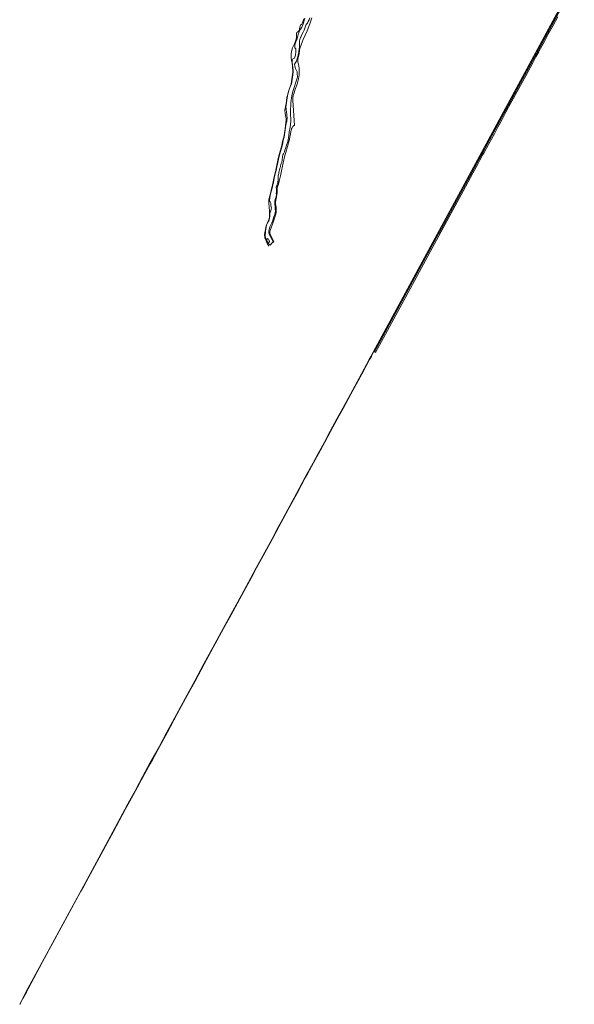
# Model space of a CAD drawing. Extents: x 184422 to 188298, y 343471 to 350189.
# Tile 1 of 256: x 185692 to 187000, y 343471 to 345793. Entities that reach past the tile are written whole.
import ezdxf

# ---------------------------------------------------------------- set-up
doc = ezdxf.new("R2010")
doc.units = 0
for name, color, linetype, lineweight in [('B-WA-GR-GRAS-GV', 252, 'Continuous', 13), ('B-WA-GR-GROENVOORZIENING-GV', 252, 'Continuous', 18), ('B-WA-OG-WATER_BEEK-GV', 252, 'Continuous', 18), ('B-WA-OG-WATER_SLOOT-GV', 252, 'Continuous', 18), ('B-WA-VH-VERHARDING_ASFALT-GV', 252, 'Continuous', 18)]:
    doc.layers.add(name, color=color, linetype=linetype, lineweight=lineweight)

msp = doc.modelspace()

# ---------------------------------------------------------------- linework, layer by layer
at = {"layer": 'B-WA-GR-GRAS-GV', "flags": 128}
msp.add_lwpolyline([(186999.999, 345877.332), (186930.972, 345749.885), (186795.359, 345499.999), (186680.923, 345289.135), (186680.799, 345288.907), (186680.675, 345288.678), (186680.551, 345288.45), (186680.427, 345288.222), (186680.303, 345287.993), (186680.179, 345287.765), (186680.055, 345287.536), (186679.931, 345287.308), (186529.016, 345009.226), (186530.34, 345008.511), (186530.905, 345008.206), (186531.206, 345008.043), (186531.229, 345008.085), (186602.585, 345139.527), (186680.382, 345282.835), (186737.775, 345388.556), (186760.785, 345430.942), (186772.363, 345452.269), (186777.455, 345461.466), (186784.43, 345474.497), (186785.973, 345477.339), (186787.162, 345479.531), (186787.163, 345479.532), (186797.645, 345498.444), (186811.613, 345523.753), (186819.601, 345538.818), (186829.575, 345557.36), (186838.691, 345574.349), (186844.967, 345586.011), (186876.899, 345644.831), (186885.615, 345660.483), (186896.521, 345680.91), (186901.888, 345690.862), (186909.464, 345704.818), (186916.147, 345717.128), (186916.332, 345717.47), (186917.066, 345718.822), (186929.461, 345741.128), (186938.605, 345758.094), (186949.901, 345778.721), (186960.985, 345799.414)], dxfattribs=at)
msp.add_lwpolyline([(186999.999, 345877.332), (186930.972, 345749.885), (186795.359, 345499.999), (186680.923, 345289.135), (186680.799, 345288.907), (186680.675, 345288.678), (186680.551, 345288.45), (186680.427, 345288.222), (186680.303, 345287.993), (186680.179, 345287.765), (186680.055, 345287.536), (186679.931, 345287.308), (186529.016, 345009.226), (186530.34, 345008.511), (186530.905, 345008.206), (186531.206, 345008.043), (186531.229, 345008.085), (186602.585, 345139.527), (186680.382, 345282.835), (186737.775, 345388.556), (186760.785, 345430.942), (186772.363, 345452.269), (186777.455, 345461.466), (186784.43, 345474.497), (186785.973, 345477.339), (186787.162, 345479.531), (186787.163, 345479.532), (186797.645, 345498.444), (186811.613, 345523.753), (186819.601, 345538.818), (186829.575, 345557.36), (186838.691, 345574.349), (186844.967, 345586.011), (186876.899, 345644.831), (186885.615, 345660.483), (186896.521, 345680.91), (186901.888, 345690.862), (186909.464, 345704.818), (186916.147, 345717.128), (186916.332, 345717.47), (186917.066, 345718.822), (186929.461, 345741.128), (186938.605, 345758.094), (186949.901, 345778.721), (186960.985, 345799.414)], dxfattribs=at)
msp.add_lwpolyline([(186999.999, 345877.332), (186930.972, 345749.885), (186795.359, 345499.999), (186680.923, 345289.135), (186680.799, 345288.907), (186680.675, 345288.678), (186680.551, 345288.45), (186680.427, 345288.222), (186680.303, 345287.993), (186680.179, 345287.765), (186680.055, 345287.536), (186679.931, 345287.308), (186529.016, 345009.226), (186530.34, 345008.511), (186530.905, 345008.206), (186531.206, 345008.043), (186531.229, 345008.085), (186602.585, 345139.527), (186680.382, 345282.835), (186737.775, 345388.556), (186760.785, 345430.942), (186772.363, 345452.269), (186777.455, 345461.466), (186784.43, 345474.497), (186785.973, 345477.339), (186787.162, 345479.531), (186787.163, 345479.532), (186797.645, 345498.444), (186811.613, 345523.753), (186819.601, 345538.818), (186829.575, 345557.36), (186838.691, 345574.349), (186844.967, 345586.011), (186876.899, 345644.831), (186885.615, 345660.483), (186896.521, 345680.91), (186901.888, 345690.862), (186909.464, 345704.818), (186916.147, 345717.128), (186916.332, 345717.47), (186917.066, 345718.822), (186929.461, 345741.128), (186938.605, 345758.094), (186949.901, 345778.721), (186960.985, 345799.414)], dxfattribs=at)
at = {"layer": 'B-WA-GR-GROENVOORZIENING-GV', "flags": 128}
msp.add_lwpolyline([(186999.999, 345881.305), (186793.222, 345499.999), (186527.519, 345010.034), (186529.016, 345009.226), (186679.931, 345287.308), (186680.055, 345287.536), (186680.179, 345287.765), (186680.303, 345287.993), (186680.427, 345288.222), (186680.551, 345288.45), (186680.675, 345288.678), (186680.799, 345288.907), (186680.923, 345289.135), (186795.359, 345499.999), (186930.972, 345749.885), (186999.999, 345877.332)], dxfattribs=at)
msp.add_lwpolyline([(186999.999, 345881.305), (186793.222, 345499.999), (186527.519, 345010.034), (186529.016, 345009.226), (186679.931, 345287.308), (186680.055, 345287.536), (186680.179, 345287.765), (186680.303, 345287.993), (186680.427, 345288.222), (186680.551, 345288.45), (186680.675, 345288.678), (186680.799, 345288.907), (186680.923, 345289.135), (186795.359, 345499.999), (186930.972, 345749.885), (186999.999, 345877.332)], dxfattribs=at)
msp.add_lwpolyline([(186999.999, 345881.305), (186793.222, 345499.999), (186527.519, 345010.034), (186529.016, 345009.226), (186679.931, 345287.308), (186680.055, 345287.536), (186680.179, 345287.765), (186680.303, 345287.993), (186680.427, 345288.222), (186680.551, 345288.45), (186680.675, 345288.678), (186680.799, 345288.907), (186680.923, 345289.135), (186795.359, 345499.999), (186930.972, 345749.885), (186999.999, 345877.332)], dxfattribs=at)
at = {"layer": 'B-WA-OG-WATER_BEEK-GV', "flags": 128}
for points in [[(186281.831, 345283.962), (186279.694, 345289.216), (186279.485, 345294.127), (186281.679, 345303.947), (186286.276, 345313.245), (186288.805, 345319.438), (186289.882, 345323.422), (186291.281, 345328.051), (186293.65, 345333.22), (186294.835, 345337.419), (186295.158, 345341.079), (186294.727, 345346.032), (186294.512, 345348.831), (186294.404, 345351.631), (186293.327, 345357.337), (186293.501, 345362.386), (186293.889, 345365.02), (186294.512, 345368.319), (186295.481, 345371.549), (186296.557, 345374.995), (186297.419, 345380.594), (186297.203, 345382.424), (186297.742, 345386.838), (186297.742, 345390.284), (186297.311, 345394.16), (186296.665, 345395.99), (186296.773, 345398.359), (186297.742, 345400.189), (186298.926, 345402.02), (186299.141, 345404.281), (186300.218, 345405.896), (186300.541, 345407.834), (186300.864, 345410.956), (186301.402, 345412.033), (186301.833, 345413.217), (186301.725, 345416.016), (186301.402, 345418.493), (186301.295, 345421.292), (186301.833, 345422.369), (186301.941, 345425.168), (186302.802, 345429.69), (186303.233, 345433.028), (186305.386, 345440.565), (186305.817, 345442.18), (186306.786, 345445.302), (186307.109, 345447.779), (186307.862, 345451.439), (186308.939, 345453.27), (186310.231, 345456.607), (186310.769, 345461.129), (186312.047, 345469.529), (186312.768, 345473.909), (186314.209, 345476.515), (186315.373, 345479.12), (186316.704, 345481.061), (186317.536, 345484.776), (186318.866, 345488.906), (186319.781, 345491.207), (186320.696, 345494.561), (186323.514, 345503.204), (186325.242, 345508.505), (186326.084, 345515.159), (186326.587, 345519.13), (186327.432, 345528.409), (186330.204, 345539.109), (186331.701, 345553.303), (186330.315, 345573.595), (186331.313, 345597.324), (186333.591, 345613.23), (186336.028, 345623.584), (186346.589, 345654.875), (186346.912, 345657.566), (186346.481, 345665.749), (186346.05, 345669.41), (186345.189, 345672.855), (186342.82, 345677.7), (186340.99, 345682.653), (186340.452, 345687.821), (186341.959, 345689.759), (186345.189, 345695.143), (186345.835, 345697.727), (186346.158, 345700.311), (186346.804, 345702.787), (186347.773, 345705.048), (186349.065, 345710.001), (186350.573, 345716.892), (186351.219, 345724.105), (186351.865, 345728.735), (186351.757, 345732.181), (186351.649, 345734.765), (186351.649, 345736.703), (186352.08, 345742.947), (186352.511, 345746.177), (186353.803, 345749.3), (186354.341, 345750.484), (186355.202, 345751.561), (186355.633, 345753.068), (186355.956, 345754.468), (186360.155, 345763.404), (186362.524, 345768.034), (186365.969, 345777.294), (186367.369, 345780.954), (186368.122, 345782.031), (186369.414, 345783.108), (186370.599, 345784.184), (186371.568, 345786.23), (186372.214, 345788.491), (186374.906, 345792.367), (186375.875, 345796.889)], [(186281.831, 345283.962), (186279.694, 345289.216), (186279.485, 345294.127), (186281.679, 345303.947), (186286.276, 345313.245), (186288.805, 345319.438), (186289.882, 345323.422), (186291.281, 345328.051), (186293.65, 345333.22), (186294.835, 345337.419), (186295.158, 345341.079), (186294.727, 345346.032), (186294.512, 345348.831), (186294.404, 345351.631), (186293.327, 345357.337), (186293.501, 345362.386), (186293.889, 345365.02), (186294.512, 345368.319), (186295.481, 345371.549), (186296.557, 345374.995), (186297.419, 345380.594), (186297.203, 345382.424), (186297.742, 345386.838), (186297.742, 345390.284), (186297.311, 345394.16), (186296.665, 345395.99), (186296.773, 345398.359), (186297.742, 345400.189), (186298.926, 345402.02), (186299.141, 345404.281), (186300.218, 345405.896), (186300.541, 345407.834), (186300.864, 345410.956), (186301.402, 345412.033), (186301.833, 345413.217), (186301.725, 345416.016), (186301.402, 345418.493), (186301.295, 345421.292), (186301.833, 345422.369), (186301.941, 345425.168), (186302.802, 345429.69), (186303.233, 345433.028), (186305.386, 345440.565), (186305.817, 345442.18), (186306.786, 345445.302), (186307.109, 345447.779), (186307.862, 345451.439), (186308.939, 345453.27), (186310.231, 345456.607), (186310.769, 345461.129), (186312.047, 345469.529), (186312.768, 345473.909), (186314.209, 345476.515), (186315.373, 345479.12), (186316.704, 345481.061), (186317.536, 345484.776), (186318.866, 345488.906), (186319.781, 345491.207), (186320.696, 345494.561), (186323.514, 345503.204), (186325.242, 345508.505), (186326.084, 345515.159), (186326.587, 345519.13), (186327.432, 345528.409), (186330.204, 345539.109), (186331.701, 345553.303), (186330.315, 345573.595), (186331.313, 345597.324), (186333.591, 345613.23), (186336.028, 345623.584), (186346.589, 345654.875), (186346.912, 345657.566), (186346.481, 345665.749), (186346.05, 345669.41), (186345.189, 345672.855), (186342.82, 345677.7), (186340.99, 345682.653), (186340.452, 345687.821), (186341.959, 345689.759), (186345.189, 345695.143), (186345.835, 345697.727), (186346.158, 345700.311), (186346.804, 345702.787), (186347.773, 345705.048), (186349.065, 345710.001), (186350.573, 345716.892), (186351.219, 345724.105), (186351.865, 345728.735), (186351.757, 345732.181), (186351.649, 345734.765), (186351.649, 345736.703), (186352.08, 345742.947), (186352.511, 345746.177), (186353.803, 345749.3), (186354.341, 345750.484), (186355.202, 345751.561), (186355.633, 345753.068), (186355.956, 345754.468), (186360.155, 345763.404), (186362.524, 345768.034), (186365.969, 345777.294), (186367.369, 345780.954), (186368.122, 345782.031), (186369.414, 345783.108), (186370.599, 345784.184), (186371.568, 345786.23), (186372.214, 345788.491), (186374.906, 345792.367), (186375.875, 345796.889)], [(186281.831, 345283.962), (186279.694, 345289.216), (186279.485, 345294.127), (186281.679, 345303.947), (186286.276, 345313.245), (186288.805, 345319.438), (186289.882, 345323.422), (186291.281, 345328.051), (186293.65, 345333.22), (186294.835, 345337.419), (186295.158, 345341.079), (186294.727, 345346.032), (186294.512, 345348.831), (186294.404, 345351.631), (186293.327, 345357.337), (186293.501, 345362.386), (186293.889, 345365.02), (186294.512, 345368.319), (186295.481, 345371.549), (186296.557, 345374.995), (186297.419, 345380.594), (186297.203, 345382.424), (186297.742, 345386.838), (186297.742, 345390.284), (186297.311, 345394.16), (186296.665, 345395.99), (186296.773, 345398.359), (186297.742, 345400.189), (186298.926, 345402.02), (186299.141, 345404.281), (186300.218, 345405.896), (186300.541, 345407.834), (186300.864, 345410.956), (186301.402, 345412.033), (186301.833, 345413.217), (186301.725, 345416.016), (186301.402, 345418.493), (186301.295, 345421.292), (186301.833, 345422.369), (186301.941, 345425.168), (186302.802, 345429.69), (186303.233, 345433.028), (186305.386, 345440.565), (186305.817, 345442.18), (186306.786, 345445.302), (186307.109, 345447.779), (186307.862, 345451.439), (186308.939, 345453.27), (186310.231, 345456.607), (186310.769, 345461.129), (186312.047, 345469.529), (186312.768, 345473.909), (186314.209, 345476.515), (186315.373, 345479.12), (186316.704, 345481.061), (186317.536, 345484.776), (186318.866, 345488.906), (186319.781, 345491.207), (186320.696, 345494.561), (186323.514, 345503.204), (186325.242, 345508.505), (186326.084, 345515.159), (186326.587, 345519.13), (186327.432, 345528.409), (186330.204, 345539.109), (186331.701, 345553.303), (186330.315, 345573.595), (186331.313, 345597.324), (186333.591, 345613.23), (186336.028, 345623.584), (186346.589, 345654.875), (186346.912, 345657.566), (186346.481, 345665.749), (186346.05, 345669.41), (186345.189, 345672.855), (186342.82, 345677.7), (186340.99, 345682.653), (186340.452, 345687.821), (186341.959, 345689.759), (186345.189, 345695.143), (186345.835, 345697.727), (186346.158, 345700.311), (186346.804, 345702.787), (186347.773, 345705.048), (186349.065, 345710.001), (186350.573, 345716.892), (186351.219, 345724.105), (186351.865, 345728.735), (186351.757, 345732.181), (186351.649, 345734.765), (186351.649, 345736.703), (186352.08, 345742.947), (186352.511, 345746.177), (186353.803, 345749.3), (186354.341, 345750.484), (186355.202, 345751.561), (186355.633, 345753.068), (186355.956, 345754.468), (186360.155, 345763.404), (186362.524, 345768.034), (186365.969, 345777.294), (186367.369, 345780.954), (186368.122, 345782.031), (186369.414, 345783.108), (186370.599, 345784.184), (186371.568, 345786.23), (186372.214, 345788.491), (186374.906, 345792.367), (186375.875, 345796.889)], [(186364.701, 345795.97), (186362.265, 345788.205), (186361.199, 345784.246), (186358.611, 345778.079), (186357.088, 345774.653), (186354.271, 345770.161), (186352.672, 345767.421), (186351.15, 345763.842), (186348.561, 345758.132), (186347.571, 345753.488), (186345.287, 345745.57), (186343.156, 345740.546), (186340.872, 345733.313), (186340.72, 345728.669), (186340.872, 345726.537), (186341.785, 345725.243), (186343.536, 345724.177), (186343.613, 345717.021), (186342.166, 345708.646), (186341.252, 345704.459), (186339.806, 345702.175), (186336.989, 345700.728), (186335.01, 345697.911), (186334.933, 345695.856), (186334.629, 345692.43), (186335.542, 345686.491), (186336.761, 345672.711), (186337.065, 345668.524), (186335.542, 345657.332), (186333.106, 345641.04), (186329.452, 345632.589), (186325.417, 345619.875), (186324.732, 345617.439), (186323.742, 345612.566), (186321.915, 345602.593), (186320.392, 345592.01), (186319.859, 345586.224), (186320.24, 345583.103), (186320.697, 345580.514), (186320.925, 345574.424), (186321.686, 345569.018), (186322.981, 345559.806), (186322.448, 345558.131), (186321.991, 345556.532), (186322.219, 345553.106), (186321.61, 345551.584), (186320.316, 345548.843), (186318.336, 345532.779), (186315.623, 345515.491), (186314.472, 345511.152), (186313.294, 345508.519), (186312.407, 345502.074), (186311.256, 345495.398), (186305.622, 345476.364), (186303.034, 345467.305), (186299.684, 345452.078), (186299.227, 345449.261), (186296.639, 345437.384), (186292.984, 345422.995), (186291.462, 345414.24), (186290.243, 345407.769), (186289.025, 345404.19), (186287.959, 345398.557), (186284.457, 345384.015), (186282.782, 345377.772), (186281.945, 345372.062), (186281.107, 345366.276), (186281.793, 345364.145), (186282.935, 345363.231), (186284.153, 345359.729), (186284.457, 345353.41), (186284.99, 345351.354), (186285.828, 345349.146), (186285.295, 345346.101), (186284.61, 345341.99), (186282.522, 345338.268), (186282.145, 345335.791), (186281.822, 345333.073), (186282.145, 345329.439), (186281.217, 345323.985), (186279.58, 345318.694), (186277.525, 345315.001), (186273.92, 345307.988), (186273.166, 345303.951), (186273.059, 345301.636), (186272.251, 345300.236), (186271.551, 345292.161), (186271.133, 345282.706), (186272.769, 345275.397), (186275.053, 345269.839), (186278.099, 345265.614), (186281.383, 345261.556), (186282.736, 345260.669), (186283.025, 345260.905), (186287.241, 345266.525), (186288.52, 345267.455), (186290.344, 345268.273)], [(186364.701, 345795.97), (186362.265, 345788.205), (186361.199, 345784.246), (186358.611, 345778.079), (186357.088, 345774.653), (186354.271, 345770.161), (186352.672, 345767.421), (186351.15, 345763.842), (186348.561, 345758.132), (186347.571, 345753.488), (186345.287, 345745.57), (186343.156, 345740.546), (186340.872, 345733.313), (186340.72, 345728.669), (186340.872, 345726.537), (186341.785, 345725.243), (186343.536, 345724.177), (186343.613, 345717.021), (186342.166, 345708.646), (186341.252, 345704.459), (186339.806, 345702.175), (186336.989, 345700.728), (186335.01, 345697.911), (186334.933, 345695.856), (186334.629, 345692.43), (186335.542, 345686.491), (186336.761, 345672.711), (186337.065, 345668.524), (186335.542, 345657.332), (186333.106, 345641.04), (186329.452, 345632.589), (186325.417, 345619.875), (186324.732, 345617.439), (186323.742, 345612.566), (186321.915, 345602.593), (186320.392, 345592.01), (186319.859, 345586.224), (186320.24, 345583.103), (186320.697, 345580.514), (186320.925, 345574.424), (186321.686, 345569.018), (186322.981, 345559.806), (186322.448, 345558.131), (186321.991, 345556.532), (186322.219, 345553.106), (186321.61, 345551.584), (186320.316, 345548.843), (186318.336, 345532.779), (186315.623, 345515.491), (186314.472, 345511.152), (186313.294, 345508.519), (186312.407, 345502.074), (186311.256, 345495.398), (186305.622, 345476.364), (186303.034, 345467.305), (186299.684, 345452.078), (186299.227, 345449.261), (186296.639, 345437.384), (186292.984, 345422.995), (186291.462, 345414.24), (186290.243, 345407.769), (186289.025, 345404.19), (186287.959, 345398.557), (186284.457, 345384.015), (186282.782, 345377.772), (186281.945, 345372.062), (186281.107, 345366.276), (186281.793, 345364.145), (186282.935, 345363.231), (186284.153, 345359.729), (186284.457, 345353.41), (186284.99, 345351.354), (186285.828, 345349.146), (186285.295, 345346.101), (186284.61, 345341.99), (186282.522, 345338.268), (186282.145, 345335.791), (186281.822, 345333.073), (186282.145, 345329.439), (186281.217, 345323.985), (186279.58, 345318.694), (186277.525, 345315.001), (186273.92, 345307.988), (186273.166, 345303.951), (186273.059, 345301.636), (186272.251, 345300.236), (186271.551, 345292.161), (186271.133, 345282.706), (186272.769, 345275.397), (186275.053, 345269.839), (186278.099, 345265.614), (186281.383, 345261.556), (186282.736, 345260.669), (186283.025, 345260.905), (186287.241, 345266.525), (186288.52, 345267.455), (186290.344, 345268.273)], [(186364.701, 345795.97), (186362.265, 345788.205), (186361.199, 345784.246), (186358.611, 345778.079), (186357.088, 345774.653), (186354.271, 345770.161), (186352.672, 345767.421), (186351.15, 345763.842), (186348.561, 345758.132), (186347.571, 345753.488), (186345.287, 345745.57), (186343.156, 345740.546), (186340.872, 345733.313), (186340.72, 345728.669), (186340.872, 345726.537), (186341.785, 345725.243), (186343.536, 345724.177), (186343.613, 345717.021), (186342.166, 345708.646), (186341.252, 345704.459), (186339.806, 345702.175), (186336.989, 345700.728), (186335.01, 345697.911), (186334.933, 345695.856), (186334.629, 345692.43), (186335.542, 345686.491), (186336.761, 345672.711), (186337.065, 345668.524), (186335.542, 345657.332), (186333.106, 345641.04), (186329.452, 345632.589), (186325.417, 345619.875), (186324.732, 345617.439), (186323.742, 345612.566), (186321.915, 345602.593), (186320.392, 345592.01), (186319.859, 345586.224), (186320.24, 345583.103), (186320.697, 345580.514), (186320.925, 345574.424), (186321.686, 345569.018), (186322.981, 345559.806), (186322.448, 345558.131), (186321.991, 345556.532), (186322.219, 345553.106), (186321.61, 345551.584), (186320.316, 345548.843), (186318.336, 345532.779), (186315.623, 345515.491), (186314.472, 345511.152), (186313.294, 345508.519), (186312.407, 345502.074), (186311.256, 345495.398), (186305.622, 345476.364), (186303.034, 345467.305), (186299.684, 345452.078), (186299.227, 345449.261), (186296.639, 345437.384), (186292.984, 345422.995), (186291.462, 345414.24), (186290.243, 345407.769), (186289.025, 345404.19), (186287.959, 345398.557), (186284.457, 345384.015), (186282.782, 345377.772), (186281.945, 345372.062), (186281.107, 345366.276), (186281.793, 345364.145), (186282.935, 345363.231), (186284.153, 345359.729), (186284.457, 345353.41), (186284.99, 345351.354), (186285.828, 345349.146), (186285.295, 345346.101), (186284.61, 345341.99), (186282.522, 345338.268), (186282.145, 345335.791), (186281.822, 345333.073), (186282.145, 345329.439), (186281.217, 345323.985), (186279.58, 345318.694), (186277.525, 345315.001), (186273.92, 345307.988), (186273.166, 345303.951), (186273.059, 345301.636), (186272.251, 345300.236), (186271.551, 345292.161), (186271.133, 345282.706), (186272.769, 345275.397), (186275.053, 345269.839), (186278.099, 345265.614), (186281.383, 345261.556), (186282.736, 345260.669), (186283.025, 345260.905), (186287.241, 345266.525), (186288.52, 345267.455), (186290.344, 345268.273)]]:
    msp.add_lwpolyline(points, dxfattribs=at)
at = {"layer": 'B-WA-OG-WATER_BEEK-GV'}
for points in [[(186274.558, 345275.391, -0.17808726), (186276.076, 345276.318)], [(186274.558, 345275.391, -0.17808726), (186276.076, 345276.318)], [(186274.558, 345275.391, -0.17808726), (186276.076, 345276.318)], [(186275.202, 345271.642, -0.04663991), (186274.558, 345275.391)], [(186275.202, 345271.642, -0.04663991), (186274.558, 345275.391)], [(186275.202, 345271.642, -0.04663991), (186274.558, 345275.391)], [(186276.882, 345267.529, -0.16935649), (186275.202, 345271.642)], [(186276.882, 345267.529, -0.16935649), (186275.202, 345271.642)], [(186276.882, 345267.529, -0.16935649), (186275.202, 345271.642)], [(186276.076, 345276.318, -0.21072048), (186278.526, 345275.247)], [(186276.076, 345276.318, -0.21072048), (186278.526, 345275.247)], [(186276.076, 345276.318, -0.21072048), (186278.526, 345275.247)], [(186279.021, 345266.901, -0.33422772), (186276.882, 345267.529)], [(186279.021, 345266.901, -0.33422772), (186276.882, 345267.529)], [(186279.021, 345266.901, -0.33422772), (186276.882, 345267.529)], [(186278.526, 345275.247, -0.05250197), (186280.019, 345271.413)], [(186278.526, 345275.247, -0.05250197), (186280.019, 345271.413)], [(186278.526, 345275.247, -0.05250197), (186280.019, 345271.413)], [(186280.96, 345269.207, -0.11762817), (186279.021, 345266.901)], [(186280.96, 345269.207, -0.11762817), (186279.021, 345266.901)], [(186280.96, 345269.207, -0.11762817), (186279.021, 345266.901)], [(186280.019, 345271.413, 0.20530929), (186280.526, 345270.793)], [(186280.019, 345271.413, 0.20530929), (186280.526, 345270.793)], [(186280.019, 345271.413, 0.20530929), (186280.526, 345270.793)], [(186280.526, 345270.793, -0.51130823), (186280.96, 345269.207)], [(186280.526, 345270.793, -0.51130823), (186280.96, 345269.207)], [(186280.526, 345270.793, -0.51130823), (186280.96, 345269.207)], [(186286.876, 345275.424, 0.00110556), (186281.831, 345283.962)], [(186286.876, 345275.424, 0.00110556), (186281.831, 345283.962)], [(186286.876, 345275.424, 0.00110556), (186281.831, 345283.962)], [(186288.213, 345272.823, -0.19268584), (186286.876, 345275.424)], [(186288.213, 345272.823, -0.19268584), (186286.876, 345275.424)], [(186288.213, 345272.823, -0.19268584), (186286.876, 345275.424)], [(186290.344, 345268.273, 0.03738334), (186288.213, 345272.823)], [(186290.344, 345268.273, 0.03738334), (186288.213, 345272.823)], [(186290.344, 345268.273, 0.03738334), (186288.213, 345272.823)]]:
    msp.add_lwpolyline(points, format="xyb", dxfattribs=at)
at = {"layer": 'B-WA-OG-WATER_SLOOT-GV', "flags": 128}
for points in [[(186375.875, 345796.889), (186374.906, 345792.367), (186372.214, 345788.491), (186371.568, 345786.23), (186370.599, 345784.184), (186369.414, 345783.108), (186368.122, 345782.031), (186367.369, 345780.954), (186365.969, 345777.294), (186362.524, 345768.034), (186360.155, 345763.404), (186355.956, 345754.468), (186355.633, 345753.068), (186355.202, 345751.561), (186354.341, 345750.484), (186353.803, 345749.3), (186352.511, 345746.177), (186352.08, 345742.947), (186351.649, 345736.703), (186351.649, 345734.765), (186351.757, 345732.181), (186351.865, 345728.735), (186351.219, 345724.105), (186350.573, 345716.892), (186349.065, 345710.001), (186347.773, 345705.048), (186346.804, 345702.787), (186346.158, 345700.311), (186345.835, 345697.727), (186345.189, 345695.143), (186341.959, 345689.759), (186340.452, 345687.821), (186340.99, 345682.653), (186342.82, 345677.7), (186345.189, 345672.855), (186346.05, 345669.41), (186346.481, 345665.749), (186346.912, 345657.566), (186346.589, 345654.875), (186336.028, 345623.584), (186333.591, 345613.23), (186331.313, 345597.324), (186330.315, 345573.595), (186331.701, 345553.303), (186330.204, 345539.109), (186327.432, 345528.409), (186326.587, 345519.13), (186326.084, 345515.159), (186325.242, 345508.505), (186323.514, 345503.204), (186320.696, 345494.561), (186319.781, 345491.207), (186318.866, 345488.906), (186317.536, 345484.776), (186316.704, 345481.061), (186315.373, 345479.12), (186314.209, 345476.515), (186312.768, 345473.909), (186312.047, 345469.529), (186310.769, 345461.129), (186310.231, 345456.607), (186308.939, 345453.27), (186307.862, 345451.439), (186307.109, 345447.779), (186306.786, 345445.302), (186305.817, 345442.18), (186305.386, 345440.565), (186303.233, 345433.028), (186302.802, 345429.69), (186301.941, 345425.168), (186301.833, 345422.369), (186301.295, 345421.292), (186301.402, 345418.493), (186301.725, 345416.016), (186301.833, 345413.217), (186301.402, 345412.033), (186300.864, 345410.956), (186300.541, 345407.834), (186300.218, 345405.896), (186299.141, 345404.281), (186298.926, 345402.02), (186297.742, 345400.189), (186296.773, 345398.359), (186296.665, 345395.99), (186297.311, 345394.16), (186297.742, 345390.284), (186297.742, 345386.838), (186297.203, 345382.424), (186297.419, 345380.594), (186296.557, 345374.995), (186295.481, 345371.549), (186294.512, 345368.319), (186293.889, 345365.02), (186293.501, 345362.386), (186293.327, 345357.337), (186294.404, 345351.631), (186294.512, 345348.831), (186294.727, 345346.032), (186295.158, 345341.079), (186294.835, 345337.419), (186293.65, 345333.22), (186291.281, 345328.051), (186289.882, 345323.422), (186288.805, 345319.438), (186286.276, 345313.245), (186281.679, 345303.947), (186279.485, 345294.127), (186279.694, 345289.216), (186281.831, 345283.962)], [(186375.875, 345796.889), (186374.906, 345792.367), (186372.214, 345788.491), (186371.568, 345786.23), (186370.599, 345784.184), (186369.414, 345783.108), (186368.122, 345782.031), (186367.369, 345780.954), (186365.969, 345777.294), (186362.524, 345768.034), (186360.155, 345763.404), (186355.956, 345754.468), (186355.633, 345753.068), (186355.202, 345751.561), (186354.341, 345750.484), (186353.803, 345749.3), (186352.511, 345746.177), (186352.08, 345742.947), (186351.649, 345736.703), (186351.649, 345734.765), (186351.757, 345732.181), (186351.865, 345728.735), (186351.219, 345724.105), (186350.573, 345716.892), (186349.065, 345710.001), (186347.773, 345705.048), (186346.804, 345702.787), (186346.158, 345700.311), (186345.835, 345697.727), (186345.189, 345695.143), (186341.959, 345689.759), (186340.452, 345687.821), (186340.99, 345682.653), (186342.82, 345677.7), (186345.189, 345672.855), (186346.05, 345669.41), (186346.481, 345665.749), (186346.912, 345657.566), (186346.589, 345654.875), (186336.028, 345623.584), (186333.591, 345613.23), (186331.313, 345597.324), (186330.315, 345573.595), (186331.701, 345553.303), (186330.204, 345539.109), (186327.432, 345528.409), (186326.587, 345519.13), (186326.084, 345515.159), (186325.242, 345508.505), (186323.514, 345503.204), (186320.696, 345494.561), (186319.781, 345491.207), (186318.866, 345488.906), (186317.536, 345484.776), (186316.704, 345481.061), (186315.373, 345479.12), (186314.209, 345476.515), (186312.768, 345473.909), (186312.047, 345469.529), (186310.769, 345461.129), (186310.231, 345456.607), (186308.939, 345453.27), (186307.862, 345451.439), (186307.109, 345447.779), (186306.786, 345445.302), (186305.817, 345442.18), (186305.386, 345440.565), (186303.233, 345433.028), (186302.802, 345429.69), (186301.941, 345425.168), (186301.833, 345422.369), (186301.295, 345421.292), (186301.402, 345418.493), (186301.725, 345416.016), (186301.833, 345413.217), (186301.402, 345412.033), (186300.864, 345410.956), (186300.541, 345407.834), (186300.218, 345405.896), (186299.141, 345404.281), (186298.926, 345402.02), (186297.742, 345400.189), (186296.773, 345398.359), (186296.665, 345395.99), (186297.311, 345394.16), (186297.742, 345390.284), (186297.742, 345386.838), (186297.203, 345382.424), (186297.419, 345380.594), (186296.557, 345374.995), (186295.481, 345371.549), (186294.512, 345368.319), (186293.889, 345365.02), (186293.501, 345362.386), (186293.327, 345357.337), (186294.404, 345351.631), (186294.512, 345348.831), (186294.727, 345346.032), (186295.158, 345341.079), (186294.835, 345337.419), (186293.65, 345333.22), (186291.281, 345328.051), (186289.882, 345323.422), (186288.805, 345319.438), (186286.276, 345313.245), (186281.679, 345303.947), (186279.485, 345294.127), (186279.694, 345289.216), (186281.831, 345283.962)], [(186375.875, 345796.889), (186374.906, 345792.367), (186372.214, 345788.491), (186371.568, 345786.23), (186370.599, 345784.184), (186369.414, 345783.108), (186368.122, 345782.031), (186367.369, 345780.954), (186365.969, 345777.294), (186362.524, 345768.034), (186360.155, 345763.404), (186355.956, 345754.468), (186355.633, 345753.068), (186355.202, 345751.561), (186354.341, 345750.484), (186353.803, 345749.3), (186352.511, 345746.177), (186352.08, 345742.947), (186351.649, 345736.703), (186351.649, 345734.765), (186351.757, 345732.181), (186351.865, 345728.735), (186351.219, 345724.105), (186350.573, 345716.892), (186349.065, 345710.001), (186347.773, 345705.048), (186346.804, 345702.787), (186346.158, 345700.311), (186345.835, 345697.727), (186345.189, 345695.143), (186341.959, 345689.759), (186340.452, 345687.821), (186340.99, 345682.653), (186342.82, 345677.7), (186345.189, 345672.855), (186346.05, 345669.41), (186346.481, 345665.749), (186346.912, 345657.566), (186346.589, 345654.875), (186336.028, 345623.584), (186333.591, 345613.23), (186331.313, 345597.324), (186330.315, 345573.595), (186331.701, 345553.303), (186330.204, 345539.109), (186327.432, 345528.409), (186326.587, 345519.13), (186326.084, 345515.159), (186325.242, 345508.505), (186323.514, 345503.204), (186320.696, 345494.561), (186319.781, 345491.207), (186318.866, 345488.906), (186317.536, 345484.776), (186316.704, 345481.061), (186315.373, 345479.12), (186314.209, 345476.515), (186312.768, 345473.909), (186312.047, 345469.529), (186310.769, 345461.129), (186310.231, 345456.607), (186308.939, 345453.27), (186307.862, 345451.439), (186307.109, 345447.779), (186306.786, 345445.302), (186305.817, 345442.18), (186305.386, 345440.565), (186303.233, 345433.028), (186302.802, 345429.69), (186301.941, 345425.168), (186301.833, 345422.369), (186301.295, 345421.292), (186301.402, 345418.493), (186301.725, 345416.016), (186301.833, 345413.217), (186301.402, 345412.033), (186300.864, 345410.956), (186300.541, 345407.834), (186300.218, 345405.896), (186299.141, 345404.281), (186298.926, 345402.02), (186297.742, 345400.189), (186296.773, 345398.359), (186296.665, 345395.99), (186297.311, 345394.16), (186297.742, 345390.284), (186297.742, 345386.838), (186297.203, 345382.424), (186297.419, 345380.594), (186296.557, 345374.995), (186295.481, 345371.549), (186294.512, 345368.319), (186293.889, 345365.02), (186293.501, 345362.386), (186293.327, 345357.337), (186294.404, 345351.631), (186294.512, 345348.831), (186294.727, 345346.032), (186295.158, 345341.079), (186294.835, 345337.419), (186293.65, 345333.22), (186291.281, 345328.051), (186289.882, 345323.422), (186288.805, 345319.438), (186286.276, 345313.245), (186281.679, 345303.947), (186279.485, 345294.127), (186279.694, 345289.216), (186281.831, 345283.962)], [(186290.344, 345268.273), (186290.673, 345268.42), (186291.397, 345268.745), (186285.864, 345280.276), (186284.141, 345283.561), (186282.759, 345287.012), (186282.177, 345290.338), (186282.177, 345292.528), (186282.621, 345295.217), (186285.615, 345304.088), (186288.775, 345312.959), (186293.765, 345327.319), (186295.927, 345334.138), (186296.481, 345339.183), (186296.648, 345343.258), (186296.62, 345349.554), (186296.064, 345355.001), (186295.206, 345358.644), (186295.262, 345363.079), (186295.816, 345366.96), (186297.078, 345370.971), (186299.391, 345384.247), (186299.309, 345390.911), (186299.475, 345395.679), (186300.251, 345398.507), (186301.97, 345404.495), (186304.132, 345411.869), (186306.794, 345424.343), (186309.677, 345436.263), (186312.172, 345447.407), (186313.724, 345455.003), (186317.66, 345472.246), (186319.655, 345479.187), (186323.44, 345493.646), (186327.321, 345508.062), (186330.759, 345523.641), (186331.701, 345528.575), (186333.032, 345534.12), (186333.364, 345536.393), (186334.432, 345537.973), (186335.237, 345539.53), (186335.951, 345540.452), (186337.339, 345541.996), (186338.715, 345542.749), (186340.072, 345543.182), (186336.539, 345601.73), (186336.163, 345607.963), (186337.036, 345614.018), (186338.931, 345619.807), (186340.761, 345625.445), (186341.096, 345626.211), (186346.163, 345640.391), (186349.138, 345652.775), (186351.068, 345662.545), (186351.47, 345670.185), (186350.907, 345678.427), (186349.317, 345687.815), (186348.316, 345692.502), (186347.995, 345696.268), (186348.015, 345699.673), (186348.65, 345703.478), (186350.854, 345711.995), (186352.157, 345720.563), (186352.512, 345724.551), (186356.716, 345735.694), (186360.466, 345745.634), (186369.743, 345766.107), (186376.056, 345782.541), (186380.701, 345797.21)], [(186290.344, 345268.273), (186290.673, 345268.42), (186291.397, 345268.745), (186285.864, 345280.276), (186284.141, 345283.561), (186282.759, 345287.012), (186282.177, 345290.338), (186282.177, 345292.528), (186282.621, 345295.217), (186285.615, 345304.088), (186288.775, 345312.959), (186293.765, 345327.319), (186295.927, 345334.138), (186296.481, 345339.183), (186296.648, 345343.258), (186296.62, 345349.554), (186296.064, 345355.001), (186295.206, 345358.644), (186295.262, 345363.079), (186295.816, 345366.96), (186297.078, 345370.971), (186299.391, 345384.247), (186299.309, 345390.911), (186299.475, 345395.679), (186300.251, 345398.507), (186301.97, 345404.495), (186304.132, 345411.869), (186306.794, 345424.343), (186309.677, 345436.263), (186312.172, 345447.407), (186313.724, 345455.003), (186317.66, 345472.246), (186319.655, 345479.187), (186323.44, 345493.646), (186327.321, 345508.062), (186330.759, 345523.641), (186331.701, 345528.575), (186333.032, 345534.12), (186333.364, 345536.393), (186334.432, 345537.973), (186335.237, 345539.53), (186335.951, 345540.452), (186337.339, 345541.996), (186338.715, 345542.749), (186340.072, 345543.182), (186336.539, 345601.73), (186336.163, 345607.963), (186337.036, 345614.018), (186338.931, 345619.807), (186340.761, 345625.445), (186341.096, 345626.211), (186346.163, 345640.391), (186349.138, 345652.775), (186351.068, 345662.545), (186351.47, 345670.185), (186350.907, 345678.427), (186349.317, 345687.815), (186348.316, 345692.502), (186347.995, 345696.268), (186348.015, 345699.673), (186348.65, 345703.478), (186350.854, 345711.995), (186352.157, 345720.563), (186352.512, 345724.551), (186356.716, 345735.694), (186360.466, 345745.634), (186369.743, 345766.107), (186376.056, 345782.541), (186380.701, 345797.21)], [(186290.344, 345268.273), (186290.673, 345268.42), (186291.397, 345268.745), (186285.864, 345280.276), (186284.141, 345283.561), (186282.759, 345287.012), (186282.177, 345290.338), (186282.177, 345292.528), (186282.621, 345295.217), (186285.615, 345304.088), (186288.775, 345312.959), (186293.765, 345327.319), (186295.927, 345334.138), (186296.481, 345339.183), (186296.648, 345343.258), (186296.62, 345349.554), (186296.064, 345355.001), (186295.206, 345358.644), (186295.262, 345363.079), (186295.816, 345366.96), (186297.078, 345370.971), (186299.391, 345384.247), (186299.309, 345390.911), (186299.475, 345395.679), (186300.251, 345398.507), (186301.97, 345404.495), (186304.132, 345411.869), (186306.794, 345424.343), (186309.677, 345436.263), (186312.172, 345447.407), (186313.724, 345455.003), (186317.66, 345472.246), (186319.655, 345479.187), (186323.44, 345493.646), (186327.321, 345508.062), (186330.759, 345523.641), (186331.701, 345528.575), (186333.032, 345534.12), (186333.364, 345536.393), (186334.432, 345537.973), (186335.237, 345539.53), (186335.951, 345540.452), (186337.339, 345541.996), (186338.715, 345542.749), (186340.072, 345543.182), (186336.539, 345601.73), (186336.163, 345607.963), (186337.036, 345614.018), (186338.931, 345619.807), (186340.761, 345625.445), (186341.096, 345626.211), (186346.163, 345640.391), (186349.138, 345652.775), (186351.068, 345662.545), (186351.47, 345670.185), (186350.907, 345678.427), (186349.317, 345687.815), (186348.316, 345692.502), (186347.995, 345696.268), (186348.015, 345699.673), (186348.65, 345703.478), (186350.854, 345711.995), (186352.157, 345720.563), (186352.512, 345724.551), (186356.716, 345735.694), (186360.466, 345745.634), (186369.743, 345766.107), (186376.056, 345782.541), (186380.701, 345797.21)], [(186362.195, 345794.648), (186360.33, 345789.752), (186358.737, 345784.859), (186357.127, 345782.271), (186354.266, 345779.299), (186353.329, 345777.53), (186352.4, 345774.675), (186352.02, 345771.146), (186351.903, 345768.84), (186351.372, 345767.209), (186350.532, 345766.02), (186348.196, 345764.018), (186345.903, 345761.97), (186344.696, 345759.928), (186344.444, 345757.486), (186344.469, 345754.367), (186344.636, 345750.436), (186342.917, 345744.46), (186341.323, 345739.841), (186339.86, 345735.9), (186337.834, 345731.176), (186335.563, 345726.281), (186333.095, 345717.532), (186332.193, 345711.828), (186332.044, 345701.736), (186332.632, 345696.18), (186334.58, 345690.125), (186335.101, 345682.745), (186336.343, 345668.629), (186335.709, 345662.955), (186334.165, 345652.721), (186333.26, 345646.719), (186332.014, 345641.3), (186331.841, 345640.83), (186328.931, 345632.916), (186326.385, 345625.994), (186323.275, 345613.759), (186322.118, 345609.208), (186320.049, 345594.044), (186319.879, 345592.797), (186318.716, 345587.071), (186317.486, 345579.013), (186317.828, 345571.639), (186320.267, 345559.173), (186320.04, 345555.33), (186319.776, 345550.875), (186317.959, 345535.444), (186316.773, 345525.366), (186314.974, 345515.679), (186312.476, 345508.658), (186311.298, 345502.185), (186310.189, 345496.141), (186305.067, 345476.97), (186301.714, 345465.418), (186300.158, 345457.6), (186298.515, 345449.34), (186295.927, 345438.055), (186291.457, 345418.56), (186290.543, 345414.573), (186287.236, 345399.011), (186285.377, 345390.259), (186285.34, 345390.086), (186282.419, 345379.613), (186279.695, 345369.257), (186279.328, 345360.877), (186280.577, 345350.036), (186281.272, 345342.032), (186281.279, 345340.178), (186281.313, 345330.666), (186280.992, 345327.707), (186280.046, 345323.273), (186278.27, 345317.57), (186272.92, 345306.93), (186269.638, 345285.872), (186270.405, 345278.633), (186272.884, 345271.476), (186276.407, 345263.433), (186278.953, 345258.986), (186279.629, 345261.563), (186281.383, 345261.556), (186278.099, 345265.614), (186275.053, 345269.839), (186272.769, 345275.397), (186271.133, 345282.706), (186271.551, 345292.161), (186272.251, 345300.236), (186273.059, 345301.636), (186273.166, 345303.951), (186273.92, 345307.988), (186277.525, 345315.001), (186279.58, 345318.694), (186281.217, 345323.985), (186282.145, 345329.439), (186281.822, 345333.073), (186282.145, 345335.791), (186282.522, 345338.268), (186284.61, 345341.99), (186285.295, 345346.101), (186285.828, 345349.146), (186284.99, 345351.354), (186284.457, 345353.41), (186284.153, 345359.729), (186282.935, 345363.231), (186281.793, 345364.145), (186281.107, 345366.276), (186281.945, 345372.062), (186282.782, 345377.772), (186284.457, 345384.015), (186287.959, 345398.557), (186289.025, 345404.19), (186290.243, 345407.769), (186291.462, 345414.24), (186292.984, 345422.995), (186296.639, 345437.384), (186299.227, 345449.261), (186299.684, 345452.078), (186303.034, 345467.305), (186305.622, 345476.364), (186311.256, 345495.398), (186312.407, 345502.074), (186313.294, 345508.519), (186314.472, 345511.152), (186315.623, 345515.491), (186318.336, 345532.779), (186320.316, 345548.843), (186321.61, 345551.584), (186322.219, 345553.106), (186321.991, 345556.532), (186322.448, 345558.131), (186322.981, 345559.806), (186321.686, 345569.018), (186320.925, 345574.424), (186320.697, 345580.514), (186320.24, 345583.103), (186319.859, 345586.224), (186320.392, 345592.01), (186321.915, 345602.593), (186323.742, 345612.566), (186324.732, 345617.439), (186325.417, 345619.875), (186329.452, 345632.589), (186333.106, 345641.04), (186335.542, 345657.332), (186337.065, 345668.524), (186336.761, 345672.711), (186335.542, 345686.491), (186334.629, 345692.43), (186334.933, 345695.856), (186335.01, 345697.911), (186336.989, 345700.728), (186339.806, 345702.175), (186341.252, 345704.459), (186342.166, 345708.646), (186343.613, 345717.021), (186343.536, 345724.177), (186341.785, 345725.243), (186340.872, 345726.537), (186340.72, 345728.669), (186340.872, 345733.313), (186343.156, 345740.546), (186345.287, 345745.57), (186347.571, 345753.488), (186348.561, 345758.132), (186351.15, 345763.842), (186352.672, 345767.421), (186354.271, 345770.161), (186357.088, 345774.653), (186358.611, 345778.079), (186361.199, 345784.246), (186362.265, 345788.205), (186364.701, 345795.97)], [(186362.195, 345794.648), (186360.33, 345789.752), (186358.737, 345784.859), (186357.127, 345782.271), (186354.266, 345779.299), (186353.329, 345777.53), (186352.4, 345774.675), (186352.02, 345771.146), (186351.903, 345768.84), (186351.372, 345767.209), (186350.532, 345766.02), (186348.196, 345764.018), (186345.903, 345761.97), (186344.696, 345759.928), (186344.444, 345757.486), (186344.469, 345754.367), (186344.636, 345750.436), (186342.917, 345744.46), (186341.323, 345739.841), (186339.86, 345735.9), (186337.834, 345731.176), (186335.563, 345726.281), (186333.095, 345717.532), (186332.193, 345711.828), (186332.044, 345701.736), (186332.632, 345696.18), (186334.58, 345690.125), (186335.101, 345682.745), (186336.343, 345668.629), (186335.709, 345662.955), (186334.165, 345652.721), (186333.26, 345646.719), (186332.014, 345641.3), (186331.841, 345640.83), (186328.931, 345632.916), (186326.385, 345625.994), (186323.275, 345613.759), (186322.118, 345609.208), (186320.049, 345594.044), (186319.879, 345592.797), (186318.716, 345587.071), (186317.486, 345579.013), (186317.828, 345571.639), (186320.267, 345559.173), (186320.04, 345555.33), (186319.776, 345550.875), (186317.959, 345535.444), (186316.773, 345525.366), (186314.974, 345515.679), (186312.476, 345508.658), (186311.298, 345502.185), (186310.189, 345496.141), (186305.067, 345476.97), (186301.714, 345465.418), (186300.158, 345457.6), (186298.515, 345449.34), (186295.927, 345438.055), (186291.457, 345418.56), (186290.543, 345414.573), (186287.236, 345399.011), (186285.377, 345390.259), (186285.34, 345390.086), (186282.419, 345379.613), (186279.695, 345369.257), (186279.328, 345360.877), (186280.577, 345350.036), (186281.272, 345342.032), (186281.279, 345340.178), (186281.313, 345330.666), (186280.992, 345327.707), (186280.046, 345323.273), (186278.27, 345317.57), (186272.92, 345306.93), (186269.638, 345285.872), (186270.405, 345278.633), (186272.884, 345271.476), (186276.407, 345263.433), (186278.953, 345258.986), (186279.629, 345261.563), (186281.383, 345261.556), (186278.099, 345265.614), (186275.053, 345269.839), (186272.769, 345275.397), (186271.133, 345282.706), (186271.551, 345292.161), (186272.251, 345300.236), (186273.059, 345301.636), (186273.166, 345303.951), (186273.92, 345307.988), (186277.525, 345315.001), (186279.58, 345318.694), (186281.217, 345323.985), (186282.145, 345329.439), (186281.822, 345333.073), (186282.145, 345335.791), (186282.522, 345338.268), (186284.61, 345341.99), (186285.295, 345346.101), (186285.828, 345349.146), (186284.99, 345351.354), (186284.457, 345353.41), (186284.153, 345359.729), (186282.935, 345363.231), (186281.793, 345364.145), (186281.107, 345366.276), (186281.945, 345372.062), (186282.782, 345377.772), (186284.457, 345384.015), (186287.959, 345398.557), (186289.025, 345404.19), (186290.243, 345407.769), (186291.462, 345414.24), (186292.984, 345422.995), (186296.639, 345437.384), (186299.227, 345449.261), (186299.684, 345452.078), (186303.034, 345467.305), (186305.622, 345476.364), (186311.256, 345495.398), (186312.407, 345502.074), (186313.294, 345508.519), (186314.472, 345511.152), (186315.623, 345515.491), (186318.336, 345532.779), (186320.316, 345548.843), (186321.61, 345551.584), (186322.219, 345553.106), (186321.991, 345556.532), (186322.448, 345558.131), (186322.981, 345559.806), (186321.686, 345569.018), (186320.925, 345574.424), (186320.697, 345580.514), (186320.24, 345583.103), (186319.859, 345586.224), (186320.392, 345592.01), (186321.915, 345602.593), (186323.742, 345612.566), (186324.732, 345617.439), (186325.417, 345619.875), (186329.452, 345632.589), (186333.106, 345641.04), (186335.542, 345657.332), (186337.065, 345668.524), (186336.761, 345672.711), (186335.542, 345686.491), (186334.629, 345692.43), (186334.933, 345695.856), (186335.01, 345697.911), (186336.989, 345700.728), (186339.806, 345702.175), (186341.252, 345704.459), (186342.166, 345708.646), (186343.613, 345717.021), (186343.536, 345724.177), (186341.785, 345725.243), (186340.872, 345726.537), (186340.72, 345728.669), (186340.872, 345733.313), (186343.156, 345740.546), (186345.287, 345745.57), (186347.571, 345753.488), (186348.561, 345758.132), (186351.15, 345763.842), (186352.672, 345767.421), (186354.271, 345770.161), (186357.088, 345774.653), (186358.611, 345778.079), (186361.199, 345784.246), (186362.265, 345788.205), (186364.701, 345795.97)], [(186362.195, 345794.648), (186360.33, 345789.752), (186358.737, 345784.859), (186357.127, 345782.271), (186354.266, 345779.299), (186353.329, 345777.53), (186352.4, 345774.675), (186352.02, 345771.146), (186351.903, 345768.84), (186351.372, 345767.209), (186350.532, 345766.02), (186348.196, 345764.018), (186345.903, 345761.97), (186344.696, 345759.928), (186344.444, 345757.486), (186344.469, 345754.367), (186344.636, 345750.436), (186342.917, 345744.46), (186341.323, 345739.841), (186339.86, 345735.9), (186337.834, 345731.176), (186335.563, 345726.281), (186333.095, 345717.532), (186332.193, 345711.828), (186332.044, 345701.736), (186332.632, 345696.18), (186334.58, 345690.125), (186335.101, 345682.745), (186336.343, 345668.629), (186335.709, 345662.955), (186334.165, 345652.721), (186333.26, 345646.719), (186332.014, 345641.3), (186331.841, 345640.83), (186328.931, 345632.916), (186326.385, 345625.994), (186323.275, 345613.759), (186322.118, 345609.208), (186320.049, 345594.044), (186319.879, 345592.797), (186318.716, 345587.071), (186317.486, 345579.013), (186317.828, 345571.639), (186320.267, 345559.173), (186320.04, 345555.33), (186319.776, 345550.875), (186317.959, 345535.444), (186316.773, 345525.366), (186314.974, 345515.679), (186312.476, 345508.658), (186311.298, 345502.185), (186310.189, 345496.141), (186305.067, 345476.97), (186301.714, 345465.418), (186300.158, 345457.6), (186298.515, 345449.34), (186295.927, 345438.055), (186291.457, 345418.56), (186290.543, 345414.573), (186287.236, 345399.011), (186285.377, 345390.259), (186285.34, 345390.086), (186282.419, 345379.613), (186279.695, 345369.257), (186279.328, 345360.877), (186280.577, 345350.036), (186281.272, 345342.032), (186281.279, 345340.178), (186281.313, 345330.666), (186280.992, 345327.707), (186280.046, 345323.273), (186278.27, 345317.57), (186272.92, 345306.93), (186269.638, 345285.872), (186270.405, 345278.633), (186272.884, 345271.476), (186276.407, 345263.433), (186278.953, 345258.986), (186279.629, 345261.563), (186281.383, 345261.556), (186278.099, 345265.614), (186275.053, 345269.839), (186272.769, 345275.397), (186271.133, 345282.706), (186271.551, 345292.161), (186272.251, 345300.236), (186273.059, 345301.636), (186273.166, 345303.951), (186273.92, 345307.988), (186277.525, 345315.001), (186279.58, 345318.694), (186281.217, 345323.985), (186282.145, 345329.439), (186281.822, 345333.073), (186282.145, 345335.791), (186282.522, 345338.268), (186284.61, 345341.99), (186285.295, 345346.101), (186285.828, 345349.146), (186284.99, 345351.354), (186284.457, 345353.41), (186284.153, 345359.729), (186282.935, 345363.231), (186281.793, 345364.145), (186281.107, 345366.276), (186281.945, 345372.062), (186282.782, 345377.772), (186284.457, 345384.015), (186287.959, 345398.557), (186289.025, 345404.19), (186290.243, 345407.769), (186291.462, 345414.24), (186292.984, 345422.995), (186296.639, 345437.384), (186299.227, 345449.261), (186299.684, 345452.078), (186303.034, 345467.305), (186305.622, 345476.364), (186311.256, 345495.398), (186312.407, 345502.074), (186313.294, 345508.519), (186314.472, 345511.152), (186315.623, 345515.491), (186318.336, 345532.779), (186320.316, 345548.843), (186321.61, 345551.584), (186322.219, 345553.106), (186321.991, 345556.532), (186322.448, 345558.131), (186322.981, 345559.806), (186321.686, 345569.018), (186320.925, 345574.424), (186320.697, 345580.514), (186320.24, 345583.103), (186319.859, 345586.224), (186320.392, 345592.01), (186321.915, 345602.593), (186323.742, 345612.566), (186324.732, 345617.439), (186325.417, 345619.875), (186329.452, 345632.589), (186333.106, 345641.04), (186335.542, 345657.332), (186337.065, 345668.524), (186336.761, 345672.711), (186335.542, 345686.491), (186334.629, 345692.43), (186334.933, 345695.856), (186335.01, 345697.911), (186336.989, 345700.728), (186339.806, 345702.175), (186341.252, 345704.459), (186342.166, 345708.646), (186343.613, 345717.021), (186343.536, 345724.177), (186341.785, 345725.243), (186340.872, 345726.537), (186340.72, 345728.669), (186340.872, 345733.313), (186343.156, 345740.546), (186345.287, 345745.57), (186347.571, 345753.488), (186348.561, 345758.132), (186351.15, 345763.842), (186352.672, 345767.421), (186354.271, 345770.161), (186357.088, 345774.653), (186358.611, 345778.079), (186361.199, 345784.246), (186362.265, 345788.205), (186364.701, 345795.97)]]:
    msp.add_lwpolyline(points, dxfattribs=at)
at = {"layer": 'B-WA-OG-WATER_SLOOT-GV'}
for points in [[(186281.831, 345283.962, -0.00110556), (186286.876, 345275.424)], [(186281.831, 345283.962, -0.00110556), (186286.876, 345275.424)], [(186281.831, 345283.962, -0.00110556), (186286.876, 345275.424)], [(186286.876, 345275.424, 0.19268584), (186288.213, 345272.823)], [(186286.876, 345275.424, 0.19268584), (186288.213, 345272.823)], [(186286.876, 345275.424, 0.19268584), (186288.213, 345272.823)], [(186288.213, 345272.823, -0.03738334), (186290.344, 345268.273)], [(186288.213, 345272.823, -0.03738334), (186290.344, 345268.273)], [(186288.213, 345272.823, -0.03738334), (186290.344, 345268.273)]]:
    msp.add_lwpolyline(points, format="xyb", dxfattribs=at)
at = {"layer": 'B-WA-VH-VERHARDING_ASFALT-GV', "flags": 128}
msp.add_lwpolyline([(186999.999, 345883.4), (186792.141, 345499.999), (186521.071, 344999.999), (186520.843, 344999.622), (186520.601, 344999.221), (186516.416, 344991.732), (186497.822, 344957.373), (186471.785, 344909.765), (186453.686, 344876.293), (186440.114, 344851.293), (186424.276, 344822.121), (186410.551, 344796.862), (186395.7, 344769.649), (186383.916, 344747.911), (186370.221, 344722.644), (186364.644, 344712.549), (186344.575, 344675.392), (186324.182, 344637.978), (186312.349, 344615.807), (186301.636, 344595.966), (186287.159, 344568.965), (186265.134, 344528.65), (186249.612, 344499.999), (186242.391, 344486.671), (186214.921, 344436.017), (186189.768, 344389.981), (186172.164, 344357.549), (186147.722, 344312.658), (186126.563, 344273.646), (186104.749, 344233.643), (186082.334, 344192.344), (186061.961, 344154.675), (186039.371, 344112.992), (186021.323, 344079.855), (186003.911, 344048.177), (186000, 344040.943), (185981.787, 344007.257), (185977.75, 343999.999), (185973.544, 343992.437), (185964.084, 343974.658), (185954.897, 343957.653), (185947.267, 343943.718), (185940.172, 343930.811), (185900.924, 343857.379), (185846.395, 343757.077), (185842.545, 343750), (185788.885, 343651.338), (185729.968, 343543.17), (185706.656, 343500), (185700.661, 343488.899), (185691.958, 343471.628), (185692.934, 343471.153), (185694.148, 343473.92), (185699.722, 343484.958), (185707.646, 343500), (185711.728, 343507.75), (185746.131, 343571.269), (185790.098, 343652.194), (185835.744, 343736.143), (185843.271, 343750), (185874.819, 343808.074), (185913.215, 343878.957), (185940.97, 343930.372), (185948.066, 343943.28), (185955.697, 343957.218), (185964.887, 343974.228), (185974.344, 343992.002), (185978.791, 343999.999), (185982.627, 344006.894), (186000, 344038.377), (186004.904, 344047.264), (186022.145, 344079.406), (186040.194, 344112.545), (186062.785, 344154.229), (186083.158, 344191.898), (186105.572, 344233.195), (186127.386, 344273.198), (186148.545, 344312.211), (186172.987, 344357.102), (186190.591, 344389.533), (186215.744, 344435.569), (186243.215, 344486.225), (186250.678, 344499.999), (186265.957, 344528.202), (186287.983, 344568.519), (186303.033, 344597.012), (186313.141, 344615.379), (186324.974, 344637.551), (186345.366, 344674.963), (186365.434, 344712.118), (186371.088, 344722.174), (186384.783, 344747.441), (186396.566, 344769.178), (186411.417, 344796.391), (186425.142, 344821.651), (186440.98, 344850.823), (186454.553, 344875.823), (186472.651, 344909.294), (186498.688, 344956.902), (186517.28, 344991.257), (186521.461, 344998.741), (186521.695, 344999.177), (186527.519, 345010.034), (186793.222, 345499.999), (186999.999, 345881.305)], dxfattribs=at)
msp.add_lwpolyline([(186999.999, 345883.4), (186792.141, 345499.999), (186521.071, 344999.999), (186520.843, 344999.622), (186520.601, 344999.221), (186516.416, 344991.732), (186497.822, 344957.373), (186471.785, 344909.765), (186453.686, 344876.293), (186440.114, 344851.293), (186424.276, 344822.121), (186410.551, 344796.862), (186395.7, 344769.649), (186383.916, 344747.911), (186370.221, 344722.644), (186364.644, 344712.549), (186344.575, 344675.392), (186324.182, 344637.978), (186312.349, 344615.807), (186301.636, 344595.966), (186287.159, 344568.965), (186265.134, 344528.65), (186249.612, 344499.999), (186242.391, 344486.671), (186214.921, 344436.017), (186189.768, 344389.981), (186172.164, 344357.549), (186147.722, 344312.658), (186126.563, 344273.646), (186104.749, 344233.643), (186082.334, 344192.344), (186061.961, 344154.675), (186039.371, 344112.992), (186021.323, 344079.855), (186003.911, 344048.177), (186000, 344040.943), (185981.787, 344007.257), (185977.75, 343999.999), (185973.544, 343992.437), (185964.084, 343974.658), (185954.897, 343957.653), (185947.267, 343943.718), (185940.172, 343930.811), (185900.924, 343857.379), (185846.395, 343757.077), (185842.545, 343750), (185788.885, 343651.338), (185729.968, 343543.17), (185706.656, 343500), (185700.661, 343488.899), (185691.958, 343471.628), (185692.934, 343471.153), (185694.148, 343473.92), (185699.722, 343484.958), (185707.646, 343500), (185711.728, 343507.75), (185746.131, 343571.269), (185790.098, 343652.194), (185835.744, 343736.143), (185843.271, 343750), (185874.819, 343808.074), (185913.215, 343878.957), (185940.97, 343930.372), (185948.066, 343943.28), (185955.697, 343957.218), (185964.887, 343974.228), (185974.344, 343992.002), (185978.791, 343999.999), (185982.627, 344006.894), (186000, 344038.377), (186004.904, 344047.264), (186022.145, 344079.406), (186040.194, 344112.545), (186062.785, 344154.229), (186083.158, 344191.898), (186105.572, 344233.195), (186127.386, 344273.198), (186148.545, 344312.211), (186172.987, 344357.102), (186190.591, 344389.533), (186215.744, 344435.569), (186243.215, 344486.225), (186250.678, 344499.999), (186265.957, 344528.202), (186287.983, 344568.519), (186303.033, 344597.012), (186313.141, 344615.379), (186324.974, 344637.551), (186345.366, 344674.963), (186365.434, 344712.118), (186371.088, 344722.174), (186384.783, 344747.441), (186396.566, 344769.178), (186411.417, 344796.391), (186425.142, 344821.651), (186440.98, 344850.823), (186454.553, 344875.823), (186472.651, 344909.294), (186498.688, 344956.902), (186517.28, 344991.257), (186521.461, 344998.741), (186521.695, 344999.177), (186527.519, 345010.034), (186793.222, 345499.999), (186999.999, 345881.305)], dxfattribs=at)
msp.add_lwpolyline([(186999.999, 345883.4), (186792.141, 345499.999), (186521.071, 344999.999), (186520.843, 344999.622), (186520.601, 344999.221), (186516.416, 344991.732), (186497.822, 344957.373), (186471.785, 344909.765), (186453.686, 344876.293), (186440.114, 344851.293), (186424.276, 344822.121), (186410.551, 344796.862), (186395.7, 344769.649), (186383.916, 344747.911), (186370.221, 344722.644), (186364.644, 344712.549), (186344.575, 344675.392), (186324.182, 344637.978), (186312.349, 344615.807), (186301.636, 344595.966), (186287.159, 344568.965), (186265.134, 344528.65), (186249.612, 344499.999), (186242.391, 344486.671), (186214.921, 344436.017), (186189.768, 344389.981), (186172.164, 344357.549), (186147.722, 344312.658), (186126.563, 344273.646), (186104.749, 344233.643), (186082.334, 344192.344), (186061.961, 344154.675), (186039.371, 344112.992), (186021.323, 344079.855), (186003.911, 344048.177), (186000, 344040.943), (185981.787, 344007.257), (185977.75, 343999.999), (185973.544, 343992.437), (185964.084, 343974.658), (185954.897, 343957.653), (185947.267, 343943.718), (185940.172, 343930.811), (185900.924, 343857.379), (185846.395, 343757.077), (185842.545, 343750), (185788.885, 343651.338), (185729.968, 343543.17), (185706.656, 343500), (185700.661, 343488.899), (185691.958, 343471.628), (185692.934, 343471.153), (185694.148, 343473.92), (185699.722, 343484.958), (185707.646, 343500), (185711.728, 343507.75), (185746.131, 343571.269), (185790.098, 343652.194), (185835.744, 343736.143), (185843.271, 343750), (185874.819, 343808.074), (185913.215, 343878.957), (185940.97, 343930.372), (185948.066, 343943.28), (185955.697, 343957.218), (185964.887, 343974.228), (185974.344, 343992.002), (185978.791, 343999.999), (185982.627, 344006.894), (186000, 344038.377), (186004.904, 344047.264), (186022.145, 344079.406), (186040.194, 344112.545), (186062.785, 344154.229), (186083.158, 344191.898), (186105.572, 344233.195), (186127.386, 344273.198), (186148.545, 344312.211), (186172.987, 344357.102), (186190.591, 344389.533), (186215.744, 344435.569), (186243.215, 344486.225), (186250.678, 344499.999), (186265.957, 344528.202), (186287.983, 344568.519), (186303.033, 344597.012), (186313.141, 344615.379), (186324.974, 344637.551), (186345.366, 344674.963), (186365.434, 344712.118), (186371.088, 344722.174), (186384.783, 344747.441), (186396.566, 344769.178), (186411.417, 344796.391), (186425.142, 344821.651), (186440.98, 344850.823), (186454.553, 344875.823), (186472.651, 344909.294), (186498.688, 344956.902), (186517.28, 344991.257), (186521.461, 344998.741), (186521.695, 344999.177), (186527.519, 345010.034), (186793.222, 345499.999), (186999.999, 345881.305)], dxfattribs=at)

doc.saveas('drawing.dxf')
